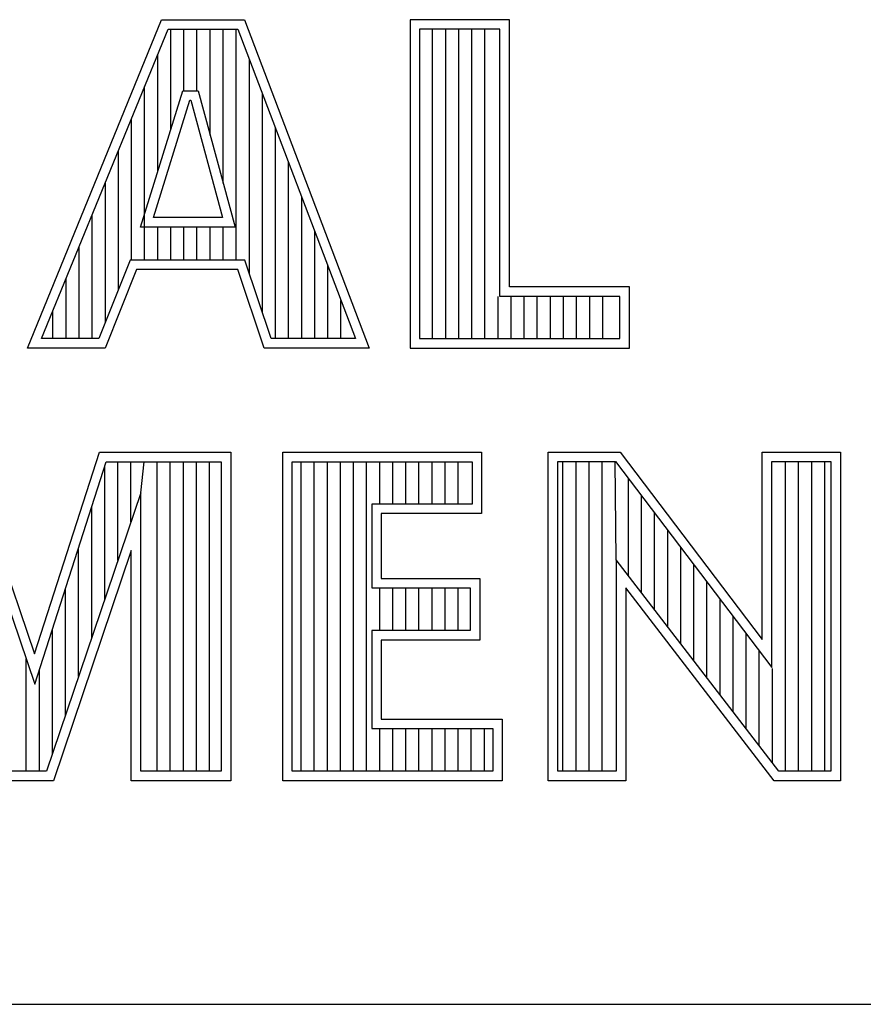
# Model space of a CAD drawing. Header units: inches. Extents: x 0 to 34, y 0 to 22.
# Tile 30 of 69: x 30.028 to 30.461, y 2.38 to 2.885. Entities that reach past the tile are written whole.
import ezdxf

# ---------------------------------------------------------------- set-up
doc = ezdxf.new("R2010")
doc.units = ezdxf.units.IN
doc.header["$LTSCALE"] = 1.87
doc.header["$MEASUREMENT"] = 0
doc.layers.get('0').update_dxf_attribs({"linetype": 'CONTINUOUS'})

msp = doc.modelspace()

# ---------------------------------------------------------------- linework, layer by layer
at = {"color": 2, "linetype": 'CONTINUOUS'}
for p, q in [((30.03241, 2.71669), (30.10125, 2.88513)), ((30.10125, 2.88513), (30.14376, 2.88513)), ((30.14376, 2.88513), (30.2077, 2.71669)), ((30.27954, 2.88513), (30.22867, 2.88513)), ((30.22867, 2.88513), (30.22867, 2.71669)), ((30.27954, 2.74806), (30.27954, 2.88513)), ((30.03968, 2.72157), (30.10453, 2.88025)), ((30.10453, 2.88025), (30.14039, 2.88025)), ((30.10596, 2.82873), (30.10596, 2.88025)), ((30.11267, 2.84865), (30.11267, 2.88025)), ((30.11938, 2.84865), (30.11938, 2.88025)), ((30.12609, 2.82593), (30.12609, 2.88025)), ((30.1328, 2.80125), (30.1328, 2.88025)), ((30.13952, 2.7618), (30.13952, 2.88025)), ((30.14039, 2.88025), (30.20063, 2.72157)), ((30.27466, 2.88025), (30.23355, 2.88025)), ((30.23355, 2.88025), (30.23355, 2.72157)), ((30.24019, 2.72157), (30.24019, 2.88025)), ((30.2469, 2.72157), (30.2469, 2.88025)), ((30.25361, 2.72157), (30.25361, 2.88025)), ((30.26032, 2.72157), (30.26032, 2.88025)), ((30.26704, 2.72157), (30.26704, 2.88025)), ((30.27466, 2.74318), (30.27466, 2.88025)), ((30.09925, 2.80702), (30.09925, 2.86732)), ((30.14623, 2.75482), (30.14623, 2.86487)), ((30.09253, 2.7618), (30.09253, 2.85089)), ((30.09051, 2.77874), (30.11211, 2.84865)), ((30.11211, 2.84865), (30.11991, 2.84865)), ((30.11991, 2.84865), (30.13892, 2.77874)), ((30.15294, 2.73488), (30.15294, 2.84719)), ((30.09712, 2.78362), (30.11571, 2.84377)), ((30.11571, 2.84377), (30.11618, 2.84377)), ((30.11618, 2.84377), (30.13254, 2.78362)), ((30.08582, 2.7618), (30.08582, 2.83447)), ((30.15965, 2.72157), (30.15965, 2.82951)), ((30.07911, 2.74674), (30.07911, 2.81805)), ((30.16636, 2.72157), (30.16636, 2.81183)), ((30.0724, 2.73005), (30.0724, 2.80163)), ((30.17307, 2.72157), (30.17307, 2.79415)), ((30.06569, 2.72157), (30.06569, 2.7852)), ((30.13254, 2.78362), (30.09712, 2.78362)), ((30.13892, 2.77874), (30.09051, 2.77874)), ((30.09925, 2.7618), (30.09925, 2.77874)), ((30.10596, 2.7618), (30.10596, 2.77874)), ((30.11267, 2.7618), (30.11267, 2.77874)), ((30.11938, 2.7618), (30.11938, 2.77874)), ((30.12609, 2.7618), (30.12609, 2.77874)), ((30.1328, 2.7618), (30.1328, 2.77874)), ((30.17978, 2.72157), (30.17978, 2.77647)), ((30.05898, 2.72157), (30.05898, 2.76878)), ((30.08516, 2.7618), (30.06899, 2.72157)), ((30.14388, 2.7618), (30.08516, 2.7618)), ((30.15742, 2.72157), (30.14388, 2.7618)), ((30.1865, 2.72157), (30.1865, 2.7588)), ((30.08846, 2.75692), (30.07229, 2.71669)), ((30.14037, 2.75692), (30.08846, 2.75692)), ((30.15391, 2.71669), (30.14037, 2.75692)), ((30.05226, 2.72157), (30.05226, 2.75236)), ((30.34116, 2.74806), (30.27954, 2.74806)), ((30.34116, 2.71669), (30.34116, 2.74806)), ((30.27375, 2.72157), (30.27375, 2.74318)), ((30.33627, 2.74318), (30.27466, 2.74318)), ((30.28046, 2.72157), (30.28046, 2.74318)), ((30.28717, 2.72157), (30.28717, 2.74318)), ((30.29388, 2.72157), (30.29388, 2.74318)), ((30.30059, 2.72157), (30.30059, 2.74318)), ((30.30731, 2.72157), (30.30731, 2.74318)), ((30.31402, 2.72157), (30.31402, 2.74318)), ((30.32073, 2.72157), (30.32073, 2.74318)), ((30.32744, 2.72157), (30.32744, 2.74318)), ((30.33627, 2.72157), (30.33627, 2.74318)), ((30.19321, 2.72157), (30.19321, 2.74112)), ((30.04555, 2.72157), (30.04555, 2.73593)), ((30.06899, 2.72157), (30.03968, 2.72157)), ((30.20063, 2.72157), (30.15742, 2.72157)), ((30.23355, 2.72157), (30.33627, 2.72157)), ((30.07229, 2.71669), (30.03241, 2.71669)), ((30.2077, 2.71669), (30.15391, 2.71669)), ((30.22867, 2.71669), (30.34116, 2.71669)), ((30.00096, 2.66323), (30.03611, 2.55981)), ((30.03611, 2.55981), (30.06933, 2.66323)), ((30.06933, 2.66323), (30.13674, 2.66323)), ((30.13674, 2.66323), (30.13674, 2.4947)), ((30.16332, 2.66323), (30.26532, 2.66323)), ((30.16332, 2.4947), (30.16332, 2.66323)), ((30.26532, 2.66323), (30.26532, 2.63176)), ((30.29952, 2.66331), (30.33633, 2.66331)), ((30.29952, 2.4947), (30.29952, 2.66331)), ((30.33633, 2.66331), (30.40924, 2.56722)), ((30.40924, 2.66331), (30.44927, 2.66331)), ((30.40924, 2.56722), (30.40924, 2.66331)), ((30.44927, 2.66331), (30.44927, 2.4947)), ((29.99746, 2.65835), (30.03624, 2.54426)), ((30.03624, 2.54426), (30.07289, 2.65835)), ((30.07289, 2.65835), (30.13186, 2.65835)), ((30.07883, 2.60768), (30.07883, 2.65835)), ((30.08554, 2.62751), (30.08554, 2.65835)), ((30.09058, 2.64239), (30.09225, 2.65835)), ((30.09897, 2.49958), (30.09897, 2.65835)), ((30.10568, 2.49958), (30.10568, 2.65835)), ((30.11239, 2.49958), (30.11239, 2.65835)), ((30.1191, 2.49958), (30.1191, 2.65835)), ((30.12581, 2.49958), (30.12581, 2.65835)), ((30.13186, 2.65835), (30.13186, 2.49958)), ((30.16821, 2.65835), (30.26044, 2.65835)), ((30.16821, 2.49958), (30.16821, 2.65835)), ((30.17279, 2.49958), (30.17279, 2.65835)), ((30.17951, 2.49958), (30.17951, 2.65835)), ((30.18622, 2.49958), (30.18622, 2.65835)), ((30.19293, 2.49958), (30.19293, 2.65835)), ((30.19964, 2.49958), (30.19964, 2.65835)), ((30.20635, 2.49958), (30.20635, 2.65835)), ((30.21306, 2.63664), (30.21306, 2.65835)), ((30.21977, 2.63664), (30.21977, 2.65835)), ((30.22649, 2.63664), (30.22649, 2.65835)), ((30.2332, 2.63664), (30.2332, 2.65835)), ((30.23991, 2.63664), (30.23991, 2.65835)), ((30.24662, 2.63664), (30.24662, 2.65835)), ((30.25333, 2.63664), (30.25333, 2.65835)), ((30.26044, 2.65835), (30.26044, 2.63664)), ((30.3044, 2.65843), (30.33391, 2.65843)), ((30.3044, 2.49958), (30.3044, 2.65843)), ((30.30703, 2.49958), (30.30703, 2.65843)), ((30.31374, 2.49958), (30.31374, 2.65843)), ((30.32045, 2.49958), (30.32045, 2.65843)), ((30.32716, 2.49958), (30.32716, 2.65843)), ((30.33431, 2.608), (30.33387, 2.65843)), ((30.33391, 2.65843), (30.41412, 2.55271)), ((30.41412, 2.65843), (30.44438, 2.65843)), ((30.41412, 2.55271), (30.41412, 2.65843)), ((30.42112, 2.49958), (30.42112, 2.65843)), ((30.42784, 2.49958), (30.42784, 2.65843)), ((30.43455, 2.49958), (30.43455, 2.65843)), ((30.44126, 2.49958), (30.44126, 2.65843)), ((30.44438, 2.65843), (30.44438, 2.49958)), ((30.07212, 2.58785), (30.07212, 2.65595)), ((30.34058, 2.59985), (30.34058, 2.64963)), ((30.09058, 2.64239), (30.04224, 2.49958)), ((30.09058, 2.49958), (30.09058, 2.64239)), ((30.3473, 2.59112), (30.3473, 2.64078)), ((30.06541, 2.56803), (30.06541, 2.63506)), ((30.26044, 2.63664), (30.20896, 2.63664)), ((30.20896, 2.63664), (30.20896, 2.59364)), ((30.26532, 2.63176), (30.21384, 2.63176)), ((30.21384, 2.63176), (30.21384, 2.59852)), ((30.35401, 2.5824), (30.35401, 2.63194)), ((30.36072, 2.57367), (30.36072, 2.62309)), ((30.0857, 2.61275), (30.04574, 2.4947)), ((30.0587, 2.5482), (30.0587, 2.61417)), ((30.0857, 2.4947), (30.0857, 2.61275)), ((30.36743, 2.56495), (30.36743, 2.61425)), ((30.41772, 2.49958), (30.33431, 2.608)), ((30.33431, 2.608), (30.33431, 2.49958)), ((30.37414, 2.55622), (30.37414, 2.6054)), ((30.21384, 2.59852), (30.26436, 2.59852)), ((30.26436, 2.59852), (30.26436, 2.56688)), ((30.38085, 2.5475), (30.38085, 2.59655)), ((30.05198, 2.52838), (30.05198, 2.59327)), ((30.20896, 2.59364), (30.25948, 2.59364)), ((30.21306, 2.57176), (30.21306, 2.59364)), ((30.21977, 2.57176), (30.21977, 2.59364)), ((30.22649, 2.57176), (30.22649, 2.59364)), ((30.2332, 2.57176), (30.2332, 2.59364)), ((30.23991, 2.57176), (30.23991, 2.59364)), ((30.24662, 2.57176), (30.24662, 2.59364)), ((30.25333, 2.57176), (30.25333, 2.59364)), ((30.25948, 2.59364), (30.25948, 2.57176)), ((30.41531, 2.4947), (30.33919, 2.59365)), ((30.33919, 2.59365), (30.33919, 2.4947)), ((30.38757, 2.53877), (30.38757, 2.58771)), ((30.39428, 2.53005), (30.39428, 2.57886)), ((30.04527, 2.50855), (30.04527, 2.57238)), ((30.25948, 2.57176), (30.20896, 2.57176)), ((30.20896, 2.57176), (30.20896, 2.52141)), ((30.26436, 2.56688), (30.21384, 2.56688)), ((30.21384, 2.56688), (30.21384, 2.52629)), ((30.40099, 2.52133), (30.40099, 2.57002)), ((30.4077, 2.5126), (30.4077, 2.56117)), ((30.03185, 2.49958), (30.03185, 2.55718)), ((30.03856, 2.49958), (30.03856, 2.55149)), ((30.41441, 2.50388), (30.41441, 2.55232)), ((30.21384, 2.52629), (30.27587, 2.52629)), ((30.27587, 2.52629), (30.27587, 2.4947)), ((30.20896, 2.52141), (30.27099, 2.52141)), ((30.21306, 2.49958), (30.21306, 2.52141)), ((30.21977, 2.49958), (30.21977, 2.52141)), ((30.22649, 2.49958), (30.22649, 2.52141)), ((30.2332, 2.49958), (30.2332, 2.52141)), ((30.23991, 2.49958), (30.23991, 2.52141)), ((30.24662, 2.49958), (30.24662, 2.52141)), ((30.25333, 2.49958), (30.25333, 2.52141)), ((30.26004, 2.49958), (30.26004, 2.52141)), ((30.26676, 2.49958), (30.26676, 2.52141)), ((30.27099, 2.52141), (30.27099, 2.49958)), ((30.04224, 2.49958), (30.01694, 2.49958)), ((30.13186, 2.49958), (30.09058, 2.49958)), ((30.27099, 2.49958), (30.16821, 2.49958)), ((30.33431, 2.49958), (30.3044, 2.49958)), ((30.44438, 2.49958), (30.41772, 2.49958)), ((30.04574, 2.4947), (30.01348, 2.4947)), ((30.13674, 2.4947), (30.0857, 2.4947)), ((30.27587, 2.4947), (30.16332, 2.4947)), ((30.33919, 2.4947), (30.29952, 2.4947)), ((30.44927, 2.4947), (30.41531, 2.4947)), ((28.72307, 2.38), (33.50002, 2.38))]:
    msp.add_line(p, q, dxfattribs=at)

doc.saveas('drawing.dxf')
